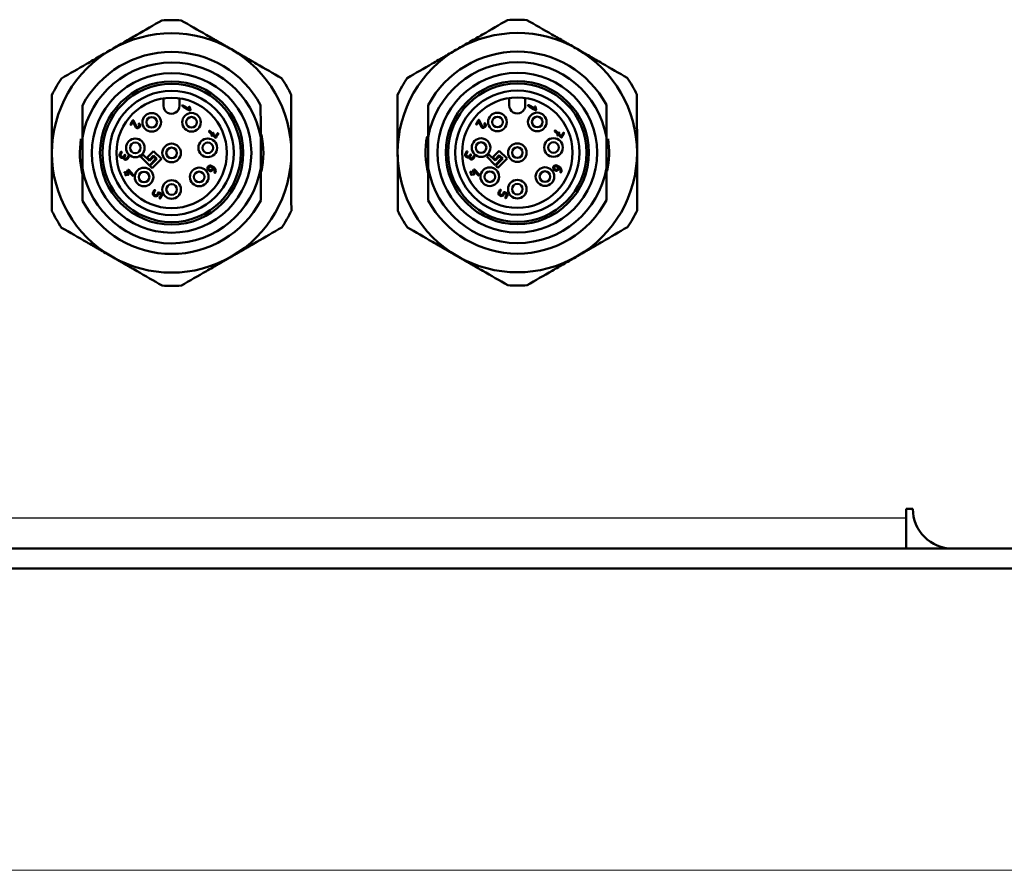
# Model space of a CAD drawing. Header units: millimetres. Extents: x 184 to 991, y 149 to 762.
# Tile 20 of 26: x 272 to 309, y 477 to 509. Entities that reach past the tile are written whole.
import ezdxf

# ---------------------------------------------------------------- set-up
doc = ezdxf.new("R2010")
doc.units = ezdxf.units.MM
doc.layers.add('1', color=7, linetype='Continuous', true_color=0xffffff)

msp = doc.modelspace()

# ---------------------------------------------------------------- linework, layer by layer
at = {"layer": '1', "color": 4, "linetype": 'Continuous', "lineweight": 50}
for p, q in [((277.4679, 506.0769), (277.4677, 506.3551)), ((278.0677, 506.3557), (278.0679, 506.0775)), ((290.4679, 506.0888), (290.4677, 506.367)), ((291.0677, 506.3675), (291.0679, 506.0893)), ((291.1967, 506.1033), (291.434, 505.9689)), ((278.1967, 506.0915), (278.434, 505.9571)), ((278.434, 505.9571), (278.4216, 506.017)), ((278.457, 506.0294), (278.478, 505.9276)), ((291.434, 505.9689), (291.4216, 506.0288)), ((291.457, 506.0412), (291.478, 505.9395)), ((276.4103, 505.2818), (276.3183, 505.4788)), ((276.3377, 505.5281), (276.4447, 505.2989)), ((289.4103, 505.2937), (289.3183, 505.4906)), ((289.3377, 505.5399), (289.4447, 505.3108)), ((279.2877, 504.9997), (279.1805, 505.1019)), ((279.2064, 505.1322), (279.3078, 505.0351)), ((279.334, 505.0104), (279.4251, 504.9226)), ((292.2877, 505.0115), (292.1805, 505.1137)), ((292.2064, 505.144), (292.3078, 505.0469)), ((292.334, 505.0222), (292.4251, 504.9345)), ((274.419, 504.8801), (274.4201, 503.7182)), ((279.4152, 504.8771), (279.3136, 504.9744)), ((281.12, 503.7243), (281.119, 504.8862)), ((287.419, 504.8919), (287.42, 503.73)), ((292.4152, 504.8889), (292.3136, 504.9862)), ((294.12, 503.7361), (294.119, 504.898)), ((276.8502, 504.1319), (277.0904, 504.3725)), ((277.0904, 504.3725), (277.3877, 504.0758)), ((289.6169, 504.1647), (289.7016, 504.2496)), ((289.7016, 504.2496), (289.9352, 504.0165)), ((289.8502, 504.1437), (290.0904, 504.3843)), ((290.0904, 504.3843), (290.3877, 504.0876)), ((276.6169, 504.1529), (276.7016, 504.2378)), ((276.9353, 503.835), (276.6169, 504.1529)), ((276.7016, 504.2378), (276.9352, 504.0047)), ((276.9352, 504.0471), (276.8502, 504.1319)), ((277.0906, 504.2028), (276.9352, 504.0471)), ((276.9352, 504.0047), (277.0906, 504.1604)), ((277.1755, 504.0756), (276.9353, 503.835)), ((276.9566, 503.8138), (277.218, 504.0757)), ((277.3877, 504.0758), (277.0415, 503.729)), ((277.218, 504.0757), (277.0906, 504.2028)), ((277.0906, 504.1604), (277.1755, 504.0756)), ((289.9353, 503.8468), (289.6169, 504.1647)), ((289.9351, 504.0589), (289.8502, 504.1437)), ((290.0906, 504.2146), (289.9351, 504.0589)), ((289.9352, 504.0165), (290.0906, 504.1722)), ((290.1755, 504.0874), (289.9353, 503.8468)), ((289.9566, 503.8256), (290.218, 504.0875)), ((290.3877, 504.0876), (290.0415, 503.7408)), ((290.218, 504.0875), (290.0906, 504.2146)), ((290.0906, 504.1722), (290.1755, 504.0874)), ((276.0685, 503.5579), (276.1276, 503.6623)), ((276.1451, 503.6221), (276.099, 503.5407)), ((276.3026, 503.4491), (276.1451, 503.6221)), ((276.1566, 503.6683), (276.3304, 503.4779)), ((277.0415, 503.729), (276.9566, 503.8138)), ((279.287, 503.6893), (279.3165, 503.7415)), ((289.0685, 503.5697), (289.1276, 503.6741)), ((289.1451, 503.634), (289.0989, 503.5525)), ((289.3026, 503.4609), (289.1451, 503.634)), ((289.1566, 503.6801), (289.3303, 503.4897)), ((290.0415, 503.7408), (289.9566, 503.8256)), ((292.287, 503.7011), (292.3165, 503.7533)), ((277.3793, 502.7255), (277.288, 502.7772)), ((290.3793, 502.7373), (290.288, 502.7891)), ((305.3893, 490.5741), (305.3893, 490.9241)), ((305.6393, 490.9241), (305.3893, 490.9241)), ((305.3893, 489.4241), (305.3893, 490.5741)), ((205.4893, 489.4241), (414.4893, 489.4241)), ((205.4893, 488.6741), (414.4893, 488.6741))]:
    msp.add_line(p, q, dxfattribs=at)
at = {"layer": '1', "color": 87, "linetype": 'Continuous', "lineweight": 25}
msp.add_line((238.0393, 490.5741), (305.3893, 490.5741), dxfattribs=at)
at = {"layer": '1', "color": 251, "linetype": 'Continuous', "lineweight": 18}
msp.add_line((183.6393, 477.3241), (436.3393, 477.3241), dxfattribs=at)
at = {"layer": '1', "color": 4, "linetype": 'Continuous', "lineweight": 50}
for centre, radius in [((277.7695, 504.3022), 3), ((290.7695, 504.314), 3), ((277.7695, 504.3022), 2.6932), ((277.7695, 504.3022), 2.6), ((290.7695, 504.314), 2.6932), ((290.7695, 504.314), 2.6), ((277.7695, 504.3022), 2.3348), ((290.7695, 504.314), 2.3348), ((277.7695, 504.3022), 2.075), ((290.7695, 504.314), 2.075), ((277.0216, 505.4543), 0.35), ((278.519, 505.4558), 0.35), ((290.0216, 505.4661), 0.35), ((291.519, 505.4677), 0.35), ((277.0216, 505.4543), 0.2), ((278.519, 505.4558), 0.2), ((290.0216, 505.4661), 0.2), ((291.519, 505.4677), 0.2), ((276.4056, 504.4927), 0.35), ((276.4056, 504.4927), 0.2), ((277.7695, 504.3022), 0.35), ((279.1292, 504.496), 0.35), ((279.1292, 504.496), 0.2), ((289.4056, 504.5045), 0.35), ((289.4056, 504.5045), 0.2), ((290.7695, 504.314), 0.35), ((292.1292, 504.5078), 0.35), ((292.1292, 504.5078), 0.2), ((277.7695, 504.3022), 0.2), ((290.7695, 504.314), 0.2), ((276.7331, 503.3976), 0.35), ((276.7331, 503.3976), 0.2), ((278.8081, 503.4011), 0.35), ((278.8081, 503.4011), 0.2), ((289.7331, 503.4094), 0.35), ((289.7331, 503.4094), 0.2), ((291.8081, 503.4129), 0.35), ((291.8081, 503.4129), 0.2), ((277.7693, 502.9287), 0.35), ((290.7693, 502.9406), 0.35), ((290.7693, 502.9406), 0.2), ((277.7693, 502.9287), 0.2)]:
    msp.add_circle(centre, radius, dxfattribs=at)
for centre, radius, start, end in [((277.7695, 504.3022), 5, 85.89402, 94.21015), ((290.7695, 504.314), 5, 85.89402, 94.21015), ((277.7695, 504.3022), 4.5, 60.05209, 120.05209), ((290.7695, 504.314), 4.5, 60.05209, 120.05209), ((277.7695, 504.3022), 4.5, 120.05209, 180.05209), ((277.7695, 504.3022), 3.8, 28.21867, 151.88551), ((277.7695, 504.3022), 4.5, 0.05209, 60.05209), ((290.7695, 504.314), 4.5, 120.05209, 180.05209), ((290.7695, 504.314), 3.8, 28.21867, 151.88551), ((290.7695, 504.314), 4.5, 0.05209, 60.05209), ((277.7695, 504.3022), 3.4, 9.89031, 170.21386), ((290.7695, 504.314), 3.4, 9.89031, 170.21386), ((277.7695, 504.3022), 5, 145.89402, 154.21015), ((277.7695, 504.3022), 5, 25.89402, 34.21015), ((290.7695, 504.314), 5, 145.89402, 154.21015), ((290.7695, 504.314), 5, 25.89402, 34.21015), ((277.7679, 506.0772), 0.3, 180.05209, 0.05209), ((290.7679, 506.089), 0.3, 180.05209, 0.05209), ((277.7695, 504.3022), 3.45, 348.25459, 11.63771), ((277.7695, 504.3022), 3.45, 171.23021, 193.19584), ((290.7695, 504.314), 3.45, 169.85209, 193.19584), ((290.7695, 504.314), 3.45, 348.25459, 8.66209), ((277.7695, 504.3022), 4.5, 180.05209, 240.05209), ((277.7695, 504.3022), 4.5, 300.05209, 0.05209), ((290.7695, 504.314), 4.5, 180.05209, 240.05209), ((290.7695, 504.314), 4.5, 300.05209, 0.05209), ((277.7695, 504.3022), 3.4, 189.89031, 350.21386), ((290.7695, 504.314), 3.4, 189.89031, 350.21386), ((277.7695, 504.3022), 3.8, 208.21867, 331.88551), ((290.7695, 504.314), 3.8, 208.21867, 331.88551), ((277.7695, 504.3022), 5, 205.89402, 214.21015), ((277.7695, 504.3022), 5, 325.89402, 334.21015), ((290.7695, 504.314), 5, 205.89402, 214.21015), ((290.7695, 504.314), 5, 325.89402, 334.21015), ((277.7695, 504.3022), 4.5, 240.05209, 300.05209), ((290.7695, 504.314), 4.5, 240.05209, 300.05209), ((277.7695, 504.3022), 5, 265.89402, 274.21015), ((290.7695, 504.314), 5, 265.89402, 274.21015), ((307.1393, 490.9241), 1.5, 180, 270)]:
    msp.add_arc(centre, radius, start, end, dxfattribs=at)
for points, knots in [([(275.516, 508.1973), (275.6738, 508.2886), (275.8314, 508.3798), (276.1464, 508.562), (276.3037, 508.653), (276.7753, 508.9259), (277.0891, 509.1074), (277.4024, 509.2887)], [0, 0, 0, 0, 0.25, 0.25, 0.5, 0.5, 1, 1, 1, 1]), ([(278.1275, 509.2894), (278.4412, 509.1087), (278.7553, 508.9277), (279.2274, 508.6557), (279.3849, 508.565), (279.7002, 508.3833), (279.858, 508.2924), (280.016, 508.2014)], [0, 0, 0, 0, 0.5, 0.5, 0.75, 0.75, 1, 1, 1, 1]), ([(288.516, 508.2091), (288.6738, 508.3004), (288.8314, 508.3916), (289.1464, 508.5738), (289.3037, 508.6649), (289.7753, 508.9377), (290.0891, 509.1192), (290.4024, 509.3005)], [0, 0, 0, 0, 0.25, 0.25, 0.5, 0.5, 1, 1, 1, 1]), ([(291.1275, 509.3012), (291.4412, 509.1205), (291.7553, 508.9395), (292.2274, 508.6675), (292.3849, 508.5768), (292.7002, 508.3951), (292.858, 508.3042), (293.016, 508.2132)], [0, 0, 0, 0, 0.5, 0.5, 0.75, 0.75, 1, 1, 1, 1]), ([(273.6295, 507.1058), (273.9429, 507.2871), (274.2567, 507.4687), (274.7282, 507.7415), (274.8856, 507.8325), (275.2005, 508.0148), (275.3582, 508.106), (275.516, 508.1973)], [0, 0, 0, 0, 0.5, 0.5, 0.75, 0.75, 1, 1, 1, 1]), ([(280.016, 508.2014), (280.1739, 508.1104), (280.3318, 508.0194), (280.6471, 507.8378), (280.8046, 507.747), (281.2766, 507.4751), (281.5907, 507.2941), (281.9044, 507.1134)], [0, 0, 0, 0, 0.25, 0.25, 0.5, 0.5, 1, 1, 1, 1]), ([(286.6295, 507.1177), (286.9429, 507.2989), (287.2567, 507.4805), (287.7282, 507.7533), (287.8856, 507.8444), (288.2005, 508.0266), (288.3582, 508.1178), (288.516, 508.2091)], [0, 0, 0, 0, 0.5, 0.5, 0.75, 0.75, 1, 1, 1, 1]), ([(293.016, 508.2132), (293.1739, 508.1222), (293.3317, 508.0313), (293.6471, 507.8496), (293.8045, 507.7589), (294.2766, 507.4869), (294.5907, 507.3059), (294.9044, 507.1252)], [0, 0, 0, 0, 0.25, 0.25, 0.5, 0.5, 1, 1, 1, 1]), ([(273.2695, 504.2981), (273.2694, 504.4804), (273.2692, 504.6626), (273.2689, 505.0264), (273.2687, 505.2082), (273.2682, 505.753), (273.2679, 506.1156), (273.2675, 506.4776)], [0, 0, 0, 0, 0.25, 0.25, 0.5, 0.5, 1, 1, 1, 1]), ([(282.2675, 506.4858), (282.2679, 506.1237), (282.2682, 505.7612), (282.2687, 505.2164), (282.2689, 505.0346), (282.2692, 504.6707), (282.2694, 504.4886), (282.2695, 504.3063)], [0, 0, 0, 0, 0.5, 0.5, 0.75, 0.75, 1, 1, 1, 1]), ([(286.2695, 504.3099), (286.2694, 504.4922), (286.2692, 504.6744), (286.2689, 505.0383), (286.2687, 505.22), (286.2682, 505.7648), (286.2679, 506.1274), (286.2675, 506.4894)], [0, 0, 0, 0, 0.25, 0.25, 0.5, 0.5, 1, 1, 1, 1]), ([(295.2675, 506.4976), (295.2679, 506.1356), (295.2682, 505.773), (295.2687, 505.2282), (295.2689, 505.0464), (295.2692, 504.6826), (295.2693, 504.5004), (295.2695, 504.3181)], [0, 0, 0, 0, 0.5, 0.5, 0.75, 0.75, 1, 1, 1, 1]), ([(281.1179, 506.099), (281.118, 506.002), (281.1182, 505.8065), (281.1183, 505.607), (281.1186, 505.3045), (281.1188, 505.0984), (281.119, 504.8862)], [0, 0, 0, 0, 0.25, 0.5, 0.5, 1, 1, 1, 1]), ([(287.419, 504.8919), (287.4188, 505.1041), (287.4186, 505.3103), (287.4183, 505.6128), (287.4182, 505.8122), (287.418, 506.0078), (287.4179, 506.1047)], [0, 0, 0, 0, 0.5, 0.5, 0.75, 1, 1, 1, 1]), ([(291.478, 505.9395), (291.4795, 505.9326), (291.4788, 505.9268), (291.4696, 505.9105), (291.4612, 505.9076), (291.3597, 505.965), (291.2683, 506.0168), (291.1668, 506.0743), (291.165, 506.083), (291.1781, 506.1061), (291.1865, 506.1091), (291.1967, 506.1033)], [0, 0, 0, 0, 0.0329897, 0.0329897, 0.1134021, 0.1134021, 0.8391753, 0.8391753, 0.9195876, 0.9195876, 1, 1, 1, 1]), ([(294.1179, 506.1108), (294.118, 506.0138), (294.1182, 505.8183), (294.1183, 505.6189), (294.1186, 505.3163), (294.1188, 505.1102), (294.119, 504.898)], [0, 0, 0, 0, 0.25, 0.5, 0.5, 1, 1, 1, 1]), ([(274.419, 504.8801), (274.4188, 505.0923), (274.4186, 505.2984), (274.4183, 505.6009), (274.4182, 505.8004), (274.418, 505.9959), (274.4179, 506.0929)], [0, 0, 0, 0, 0.5, 0.5, 0.75, 1, 1, 1, 1]), ([(278.478, 505.9276), (278.4795, 505.9208), (278.4788, 505.915), (278.4696, 505.8987), (278.4612, 505.8957), (278.3597, 505.9532), (278.2683, 506.005), (278.1668, 506.0624), (278.165, 506.0712), (278.1781, 506.0943), (278.1865, 506.0972), (278.1967, 506.0915)], [0, 0, 0, 0, 0.0329897, 0.0329897, 0.1134021, 0.1134021, 0.8391753, 0.8391753, 0.9195876, 0.9195876, 1, 1, 1, 1]), ([(278.4216, 506.017), (278.4207, 506.022), (278.4215, 506.0269), (278.4307, 506.0432), (278.4391, 506.0462), (278.4534, 506.038), (278.456, 506.0344), (278.457, 506.0294)], [0, 0, 0, 0, 0.2257833, 0.2257833, 0.7761301, 0.7761301, 1, 1, 1, 1]), ([(291.4216, 506.0288), (291.4207, 506.0338), (291.4215, 506.0387), (291.4307, 506.055), (291.4391, 506.058), (291.4534, 506.0499), (291.456, 506.0462), (291.457, 506.0412)], [0, 0, 0, 0, 0.2257833, 0.2257833, 0.7761301, 0.7761301, 1, 1, 1, 1]), ([(276.3183, 505.4788), (276.2979, 505.4427), (276.2775, 505.4067), (276.2506, 505.3591), (276.2421, 505.3562), (276.2219, 505.3676), (276.2201, 505.3764), (276.2529, 505.4343), (276.2792, 505.4807), (276.312, 505.5387), (276.3205, 505.5417), (276.3336, 505.5342), (276.336, 505.5316), (276.3377, 505.5281)], [0, 0, 0, 0, 0.2987155, 0.2987155, 0.3946433, 0.3946433, 0.4905712, 0.4905712, 0.8753758, 0.8753758, 0.9713036, 0.9713036, 1, 1, 1, 1]), ([(276.4447, 505.2989), (276.4495, 505.2885), (276.4563, 505.2809), (276.4776, 505.2688), (276.4912, 505.2679), (276.5206, 505.2782), (276.532, 505.2879), (276.5513, 505.322), (276.5488, 505.3474), (276.5328, 505.3786)], [0, 0, 0, 0, 0.1692047, 0.1692047, 0.4162437, 0.4162437, 0.6632826, 0.6632826, 1, 1, 1, 1]), ([(276.5643, 505.4015), (276.5885, 505.3592), (276.5906, 505.3204), (276.557, 505.2609), (276.5379, 505.2447), (276.5135, 505.2361)], [0, 0, 0, 0, 0.59401, 0.59401, 1, 1, 1, 1]), ([(276.5328, 505.3786), (276.5296, 505.3846), (276.53, 505.391), (276.5405, 505.4094), (276.5488, 505.4124), (276.5612, 505.4053), (276.563, 505.4036), (276.5643, 505.4015)], [0, 0, 0, 0, 0.3258103, 0.3258103, 0.8782713, 0.8782713, 1, 1, 1, 1]), ([(289.3183, 505.4906), (289.2979, 505.4545), (289.2775, 505.4185), (289.2505, 505.3709), (289.2421, 505.368), (289.2219, 505.3795), (289.2201, 505.3882), (289.2529, 505.4462), (289.2792, 505.4926), (289.312, 505.5505), (289.3204, 505.5535), (289.3336, 505.546), (289.336, 505.5434), (289.3377, 505.5399)], [0, 0, 0, 0, 0.2987155, 0.2987155, 0.3946433, 0.3946433, 0.4905712, 0.4905712, 0.8753758, 0.8753758, 0.9713036, 0.9713036, 1, 1, 1, 1]), ([(289.4447, 505.3108), (289.4495, 505.3003), (289.4563, 505.2927), (289.4775, 505.2806), (289.4912, 505.2797), (289.5205, 505.29), (289.532, 505.2997), (289.5513, 505.3338), (289.5488, 505.3593), (289.5327, 505.3904)], [0, 0, 0, 0, 0.1692047, 0.1692047, 0.4162437, 0.4162437, 0.6632826, 0.6632826, 1, 1, 1, 1]), ([(289.5643, 505.4133), (289.5885, 505.371), (289.5906, 505.3322), (289.557, 505.2728), (289.5379, 505.2565), (289.5135, 505.2479)], [0, 0, 0, 0, 0.59401, 0.59401, 1, 1, 1, 1]), ([(289.5327, 505.3904), (289.5296, 505.3964), (289.53, 505.4028), (289.5405, 505.4212), (289.5488, 505.4242), (289.5612, 505.4171), (289.563, 505.4155), (289.5643, 505.4133)], [0, 0, 0, 0, 0.3258103, 0.3258103, 0.8782713, 0.8782713, 1, 1, 1, 1]), ([(276.5135, 505.2361), (276.489, 505.2276), (276.4662, 505.2293), (276.4308, 505.2494), (276.4191, 505.2629), (276.4103, 505.2818)], [0, 0, 0, 0, 0.5926829, 0.5926829, 1, 1, 1, 1]), ([(279.1805, 505.1019), (279.1737, 505.1086), (279.1728, 505.1164), (279.1845, 505.1371), (279.193, 505.1401), (279.2047, 505.1335), (279.2058, 505.1328), (279.2064, 505.1322)], [0, 0, 0, 0, 0.3959391, 0.3959391, 0.9194585, 0.9194585, 1, 1, 1, 1]), ([(279.3136, 504.9744), (279.3111, 504.97), (279.3086, 504.9656), (279.2996, 504.9496), (279.2912, 504.9466), (279.2709, 504.9581), (279.2691, 504.9668), (279.2797, 504.9856), (279.2837, 504.9926), (279.2877, 504.9997)], [0, 0, 0, 0, 0.1278399, 0.1278399, 0.4627039, 0.4627039, 0.797568, 0.797568, 1, 1, 1, 1]), ([(279.3078, 505.0351), (279.3102, 505.0394), (279.3127, 505.0437), (279.3217, 505.0596), (279.3301, 505.0625), (279.3503, 505.0511), (279.3522, 505.0424), (279.3417, 505.024), (279.3379, 505.0172), (279.334, 505.0104)], [0, 0, 0, 0, 0.1259615, 0.1259615, 0.4634615, 0.4634615, 0.8009615, 0.8009615, 1, 1, 1, 1]), ([(279.4251, 504.9226), (279.4473, 504.9618), (279.4694, 505.0009), (279.4981, 505.0516), (279.5065, 505.0545), (279.5268, 505.0431), (279.5286, 505.0343), (279.4957, 504.9764), (279.4695, 504.93), (279.4367, 504.8721), (279.4285, 504.8691), (279.4185, 504.8745)], [0, 0, 0, 0, 0.3256516, 0.3256516, 0.4219479, 0.4219479, 0.5182442, 0.5182442, 0.9045267, 0.9045267, 1, 1, 1, 1]), ([(289.5135, 505.2479), (289.489, 505.2394), (289.4662, 505.2411), (289.4308, 505.2612), (289.4191, 505.2747), (289.4103, 505.2937)], [0, 0, 0, 0, 0.5926829, 0.5926829, 1, 1, 1, 1]), ([(292.1805, 505.1137), (292.1737, 505.1205), (292.1728, 505.1283), (292.1845, 505.1489), (292.193, 505.152), (292.2047, 505.1453), (292.2058, 505.1446), (292.2064, 505.144)], [0, 0, 0, 0, 0.3959391, 0.3959391, 0.9194585, 0.9194585, 1, 1, 1, 1]), ([(292.3136, 504.9862), (292.3111, 504.9818), (292.3086, 504.9774), (292.2996, 504.9614), (292.2912, 504.9585), (292.2709, 504.9699), (292.2691, 504.9787), (292.2797, 504.9974), (292.2837, 505.0044), (292.2877, 505.0115)], [0, 0, 0, 0, 0.1278399, 0.1278399, 0.4627039, 0.4627039, 0.797568, 0.797568, 1, 1, 1, 1]), ([(292.3078, 505.0469), (292.3102, 505.0512), (292.3127, 505.0555), (292.3216, 505.0714), (292.3301, 505.0743), (292.3503, 505.0629), (292.3522, 505.0543), (292.3417, 505.0359), (292.3379, 505.029), (292.334, 505.0222)], [0, 0, 0, 0, 0.1259615, 0.1259615, 0.4634615, 0.4634615, 0.8009615, 0.8009615, 1, 1, 1, 1]), ([(292.4251, 504.9345), (292.4473, 504.9736), (292.4694, 505.0127), (292.4981, 505.0634), (292.5065, 505.0663), (292.5268, 505.0549), (292.5286, 505.0462), (292.4957, 504.9882), (292.4695, 504.9418), (292.4367, 504.8839), (292.4285, 504.881), (292.4185, 504.8863)], [0, 0, 0, 0, 0.3256516, 0.3256516, 0.4219479, 0.4219479, 0.5182442, 0.5182442, 0.9045267, 0.9045267, 1, 1, 1, 1]), ([(273.2715, 502.1187), (273.2712, 502.4807), (273.2708, 502.8432), (273.2704, 503.388), (273.2702, 503.5698), (273.2699, 503.9337), (273.2697, 504.1158), (273.2695, 504.2981)], [0, 0, 0, 0, 0.5, 0.5, 0.75, 0.75, 1, 1, 1, 1]), ([(275.9621, 504.1242), (275.9335, 504.1097), (275.9066, 504.1097), (275.8713, 504.1297), (275.8611, 504.1354), (275.8299, 504.1531), (275.8168, 504.1718), (275.8064, 504.2227), (275.8106, 504.2474), (275.8373, 504.2945), (275.8504, 504.3177), (275.8701, 504.3525), (275.8785, 504.3554), (275.8988, 504.3439), (275.9006, 504.3352), (275.8809, 504.3005), (275.8677, 504.2772), (275.8463, 504.2394), (275.8438, 504.2246), (275.8468, 504.2095)], [0, 0, 0, 0, 0.166446, 0.166446, 0.2335583, 0.2335583, 0.3731213, 0.3731213, 0.5118755, 0.5118755, 0.6464251, 0.6464251, 0.7135088, 0.7135088, 0.7805925, 0.7805925, 0.915142, 0.915142, 1, 1, 1, 1]), ([(282.2695, 504.3063), (282.2697, 504.124), (282.2699, 503.9419), (282.2702, 503.578), (282.2703, 503.3962), (282.2708, 502.8514), (282.2712, 502.4889), (282.2715, 502.1269)], [0, 0, 0, 0, 0.25, 0.25, 0.5, 0.5, 1, 1, 1, 1]), ([(286.2715, 502.1305), (286.2712, 502.4925), (286.2708, 502.855), (286.2703, 503.3998), (286.2702, 503.5816), (286.2699, 503.9455), (286.2697, 504.1276), (286.2695, 504.3099)], [0, 0, 0, 0, 0.5, 0.5, 0.75, 0.75, 1, 1, 1, 1]), ([(288.9621, 504.136), (288.9335, 504.1215), (288.9066, 504.1215), (288.8713, 504.1415), (288.8611, 504.1472), (288.8299, 504.1649), (288.8168, 504.1836), (288.8064, 504.2345), (288.8106, 504.2592), (288.8373, 504.3063), (288.8504, 504.3295), (288.8701, 504.3643), (288.8785, 504.3672), (288.8988, 504.3558), (288.9006, 504.347), (288.8809, 504.3123), (288.8677, 504.2891), (288.8463, 504.2512), (288.8438, 504.2365), (288.8468, 504.2213)], [0, 0, 0, 0, 0.166446, 0.166446, 0.2335583, 0.2335583, 0.3731213, 0.3731213, 0.5118755, 0.5118755, 0.6464251, 0.6464251, 0.7135088, 0.7135088, 0.7805925, 0.7805925, 0.915142, 0.915142, 1, 1, 1, 1]), ([(295.2695, 504.3181), (295.2697, 504.1358), (295.2698, 503.9537), (295.2702, 503.5898), (295.2703, 503.408), (295.2708, 502.8632), (295.2712, 502.5007), (295.2715, 502.1387)], [0, 0, 0, 0, 0.25, 0.25, 0.5, 0.5, 1, 1, 1, 1]), ([(275.8468, 504.2095), (275.8499, 504.1944), (275.8579, 504.1832), (275.8809, 504.1702), (275.891, 504.1645), (275.9138, 504.1516), (275.9274, 504.1506), (275.9421, 504.1558)], [0, 0, 0, 0, 0.3598055, 0.3598055, 0.6450567, 0.6450567, 1, 1, 1, 1]), ([(275.9421, 504.1558), (275.9568, 504.1609), (275.9682, 504.1706), (275.983, 504.1967), (275.9895, 504.2083), (276.0027, 504.2314), (276.0111, 504.2344), (276.0313, 504.2229), (276.0331, 504.2142), (276.02, 504.191), (276.0134, 504.1794), (275.9986, 504.1532), (275.996, 504.1384), (275.9991, 504.1232)], [0, 0, 0, 0, 0.1914336, 0.1914336, 0.3452797, 0.3452797, 0.4986888, 0.4986888, 0.6520979, 0.6520979, 0.8059441, 0.8059441, 1, 1, 1, 1]), ([(275.9991, 504.1232), (276.0022, 504.1081), (276.0102, 504.097), (276.0356, 504.0826), (276.0492, 504.0816), (276.0786, 504.0919), (276.0901, 504.1016), (276.1114, 504.1393), (276.1245, 504.1625), (276.1442, 504.1972), (276.1526, 504.2002), (276.1729, 504.1887), (276.1747, 504.18), (276.155, 504.1452), (276.1418, 504.122), (276.115, 504.0747), (276.096, 504.0584), (276.0469, 504.0414), (276.0242, 504.0431), (275.978, 504.0692), (275.9643, 504.0923), (275.9621, 504.1242)], [0, 0, 0, 0, 0.0769781, 0.0769781, 0.152916, 0.152916, 0.2288539, 0.2288539, 0.3509093, 0.3509093, 0.4117636, 0.4117636, 0.4726179, 0.4726179, 0.5946733, 0.5946733, 0.7215832, 0.7215832, 0.8477571, 0.8477571, 1, 1, 1, 1]), ([(288.8468, 504.2213), (288.8499, 504.2062), (288.8579, 504.195), (288.8808, 504.182), (288.891, 504.1763), (288.9138, 504.1634), (288.9274, 504.1624), (288.9421, 504.1676)], [0, 0, 0, 0, 0.3598055, 0.3598055, 0.6450567, 0.6450567, 1, 1, 1, 1]), ([(288.9421, 504.1676), (288.9568, 504.1727), (288.9682, 504.1824), (288.983, 504.2085), (288.9895, 504.2201), (289.0027, 504.2432), (289.0111, 504.2462), (289.0313, 504.2347), (289.0331, 504.226), (289.02, 504.2028), (289.0134, 504.1912), (288.9986, 504.165), (288.996, 504.1502), (288.9991, 504.135)], [0, 0, 0, 0, 0.1914336, 0.1914336, 0.3452797, 0.3452797, 0.4986888, 0.4986888, 0.6520979, 0.6520979, 0.8059441, 0.8059441, 1, 1, 1, 1]), ([(288.9991, 504.135), (289.0022, 504.12), (289.0102, 504.1088), (289.0356, 504.0944), (289.0492, 504.0935), (289.0786, 504.1037), (289.09, 504.1134), (289.1114, 504.1511), (289.1245, 504.1743), (289.1442, 504.2091), (289.1526, 504.212), (289.1728, 504.2005), (289.1747, 504.1918), (289.155, 504.157), (289.1418, 504.1338), (289.115, 504.0865), (289.096, 504.0703), (289.0469, 504.0532), (289.0242, 504.0549), (288.978, 504.081), (288.9643, 504.1041), (288.9621, 504.136)], [0, 0, 0, 0, 0.0769781, 0.0769781, 0.152916, 0.152916, 0.2288539, 0.2288539, 0.3509093, 0.3509093, 0.4117636, 0.4117636, 0.4726179, 0.4726179, 0.5946733, 0.5946733, 0.7215832, 0.7215832, 0.8477571, 0.8477571, 1, 1, 1, 1]), ([(274.4212, 502.5054), (274.4211, 502.6024), (274.4209, 502.798), (274.4207, 502.9974), (274.4204, 503.2999), (274.4202, 503.5061), (274.4201, 503.7182)], [0, 0, 0, 0, 0.25, 0.5, 0.5, 1, 1, 1, 1]), ([(276.0488, 503.5231), (276.0336, 503.5317), (276.0183, 503.5403), (275.993, 503.5547), (275.9912, 503.5634), (276.0043, 503.5866), (276.0127, 503.5895), (276.038, 503.5751), (276.0533, 503.5665), (276.0685, 503.5579)], [0, 0, 0, 0, 0.3003413, 0.3003413, 0.5, 0.5, 0.6996587, 0.6996587, 1, 1, 1, 1]), ([(276.0792, 503.5058), (276.0727, 503.4942), (276.0661, 503.4826), (276.053, 503.4595), (276.0446, 503.4565), (276.0243, 503.468), (276.0225, 503.4767), (276.0356, 503.4999), (276.0422, 503.5115), (276.0488, 503.5231)], [0, 0, 0, 0, 0.2503556, 0.2503556, 0.5, 0.5, 0.7496444, 0.7496444, 1, 1, 1, 1]), ([(276.099, 503.5407), (276.1142, 503.532), (276.1294, 503.5234), (276.1548, 503.5091), (276.1566, 503.5003), (276.1435, 503.4772), (276.135, 503.4742), (276.1097, 503.4886), (276.0945, 503.4972), (276.0792, 503.5058)], [0, 0, 0, 0, 0.3003413, 0.3003413, 0.5, 0.5, 0.6996587, 0.6996587, 1, 1, 1, 1]), ([(276.1276, 503.6623), (276.1342, 503.6739), (276.1426, 503.6768), (276.1544, 503.6702), (276.1556, 503.6692), (276.1566, 503.6683)], [0, 0, 0, 0, 0.8602941, 0.8602941, 1, 1, 1, 1]), ([(279.122, 503.7014), (279.1168, 503.7268), (279.121, 503.7514), (279.1484, 503.7998), (279.1674, 503.8162), (279.1917, 503.8247)], [0, 0, 0, 0, 0.4989775, 0.4989775, 1, 1, 1, 1]), ([(279.3463, 503.723), (279.3367, 503.706), (279.327, 503.689), (279.3035, 503.6474), (279.2844, 503.6309), (279.2359, 503.6143), (279.2132, 503.6162), (279.1819, 503.6339), (279.1717, 503.6397), (279.1404, 503.6574), (279.1272, 503.6761), (279.122, 503.7014)], [0, 0, 0, 0, 0.1653956, 0.1653956, 0.4052995, 0.4052995, 0.6452034, 0.6452034, 0.7600961, 0.7600961, 1, 1, 1, 1]), ([(279.1994, 503.7879), (279.1848, 503.7827), (279.1734, 503.7729), (279.1569, 503.7437), (279.1543, 503.7289), (279.1608, 503.6985), (279.1686, 503.6874), (279.1914, 503.6745), (279.2016, 503.6687), (279.2244, 503.6558), (279.2382, 503.6548), (279.2528, 503.6599)], [0, 0, 0, 0, 0.2090593, 0.2090593, 0.4181187, 0.4181187, 0.6251569, 0.6251569, 0.7915437, 0.7915437, 1, 1, 1, 1]), ([(279.1917, 503.8247), (279.2159, 503.8334), (279.2386, 503.8316), (279.2903, 503.8024), (279.3209, 503.785), (279.3859, 503.7482), (279.4087, 503.718), (279.4199, 503.6771)], [0, 0, 0, 0, 0.2450619, 0.2450619, 0.6002678, 0.6002678, 1, 1, 1, 1]), ([(279.3165, 503.7415), (279.2912, 503.7559), (279.2658, 503.7703), (279.2276, 503.7919), (279.2139, 503.793), (279.1994, 503.7879)], [0, 0, 0, 0, 0.6646526, 0.6646526, 1, 1, 1, 1]), ([(279.3862, 503.5756), (279.3951, 503.6047), (279.3945, 503.635), (279.3757, 503.6913), (279.3631, 503.7102), (279.3463, 503.723)], [0, 0, 0, 0, 0.5573738, 0.5573738, 1, 1, 1, 1]), ([(279.425, 503.586), (279.4235, 503.5779), (279.4216, 503.5719), (279.413, 503.5567), (279.4046, 503.5538), (279.3869, 503.5637), (279.3841, 503.5691), (279.3862, 503.5756)], [0, 0, 0, 0, 0.153527, 0.153527, 0.6390041, 0.6390041, 1, 1, 1, 1]), ([(281.12, 503.7243), (281.1202, 503.5121), (281.1204, 503.306), (281.1207, 503.0035), (281.1209, 502.8041), (281.1211, 502.6085), (281.1212, 502.5115)], [0, 0, 0, 0, 0.5, 0.5, 0.75, 1, 1, 1, 1]), ([(287.4211, 502.5172), (287.4211, 502.6142), (287.4209, 502.8098), (287.4207, 503.0092), (287.4204, 503.3117), (287.4202, 503.5179), (287.42, 503.73)], [0, 0, 0, 0, 0.25, 0.5, 0.5, 1, 1, 1, 1]), ([(289.0488, 503.5349), (289.0336, 503.5435), (289.0183, 503.5522), (288.993, 503.5665), (288.9912, 503.5752), (289.0043, 503.5984), (289.0127, 503.6013), (289.038, 503.587), (289.0533, 503.5783), (289.0685, 503.5697)], [0, 0, 0, 0, 0.3003413, 0.3003413, 0.5, 0.5, 0.6996587, 0.6996587, 1, 1, 1, 1]), ([(289.0792, 503.5177), (289.0727, 503.5061), (289.0661, 503.4945), (289.053, 503.4713), (289.0446, 503.4683), (289.0243, 503.4798), (289.0225, 503.4885), (289.0356, 503.5117), (289.0422, 503.5233), (289.0488, 503.5349)], [0, 0, 0, 0, 0.2503556, 0.2503556, 0.5, 0.5, 0.7496444, 0.7496444, 1, 1, 1, 1]), ([(289.0989, 503.5525), (289.1142, 503.5438), (289.1294, 503.5352), (289.1548, 503.5209), (289.1566, 503.5121), (289.1434, 503.489), (289.135, 503.4861), (289.1097, 503.5004), (289.0945, 503.509), (289.0792, 503.5177)], [0, 0, 0, 0, 0.3003413, 0.3003413, 0.5, 0.5, 0.6996587, 0.6996587, 1, 1, 1, 1]), ([(289.1276, 503.6741), (289.1342, 503.6857), (289.1426, 503.6886), (289.1544, 503.682), (289.1556, 503.681), (289.1566, 503.6801)], [0, 0, 0, 0, 0.8602941, 0.8602941, 1, 1, 1, 1]), ([(292.122, 503.7132), (292.1168, 503.7386), (292.121, 503.7632), (292.1484, 503.8116), (292.1674, 503.828), (292.1917, 503.8366)], [0, 0, 0, 0, 0.4989775, 0.4989775, 1, 1, 1, 1]), ([(292.3463, 503.7348), (292.3366, 503.7178), (292.327, 503.7009), (292.3035, 503.6593), (292.2844, 503.6428), (292.2359, 503.6261), (292.2132, 503.628), (292.1819, 503.6457), (292.1717, 503.6515), (292.1404, 503.6692), (292.1272, 503.6879), (292.122, 503.7132)], [0, 0, 0, 0, 0.1653956, 0.1653956, 0.4052995, 0.4052995, 0.6452034, 0.6452034, 0.7600961, 0.7600961, 1, 1, 1, 1]), ([(292.1994, 503.7997), (292.1848, 503.7945), (292.1734, 503.7847), (292.1569, 503.7555), (292.1543, 503.7407), (292.1608, 503.7103), (292.1686, 503.6992), (292.1914, 503.6863), (292.2016, 503.6805), (292.2244, 503.6676), (292.2382, 503.6666), (292.2528, 503.6717)], [0, 0, 0, 0, 0.2090593, 0.2090593, 0.4181187, 0.4181187, 0.6251569, 0.6251569, 0.7915437, 0.7915437, 1, 1, 1, 1]), ([(292.1917, 503.8366), (292.2159, 503.8452), (292.2386, 503.8435), (292.2903, 503.8142), (292.3209, 503.7968), (292.3859, 503.76), (292.4087, 503.7299), (292.4199, 503.6889)], [0, 0, 0, 0, 0.2450619, 0.2450619, 0.6002678, 0.6002678, 1, 1, 1, 1]), ([(292.3165, 503.7533), (292.2912, 503.7677), (292.2658, 503.7821), (292.2276, 503.8037), (292.2139, 503.8048), (292.1994, 503.7997)], [0, 0, 0, 0, 0.6646526, 0.6646526, 1, 1, 1, 1]), ([(292.3862, 503.5875), (292.3951, 503.6165), (292.3945, 503.6468), (292.3757, 503.7031), (292.3631, 503.722), (292.3463, 503.7348)], [0, 0, 0, 0, 0.5573738, 0.5573738, 1, 1, 1, 1]), ([(292.425, 503.5979), (292.4235, 503.5897), (292.4216, 503.5837), (292.413, 503.5685), (292.4046, 503.5656), (292.3869, 503.5756), (292.3841, 503.5809), (292.3862, 503.5875)], [0, 0, 0, 0, 0.153527, 0.153527, 0.6390041, 0.6390041, 1, 1, 1, 1]), ([(294.12, 503.7361), (294.1202, 503.524), (294.1204, 503.3178), (294.1207, 503.0153), (294.1209, 502.8159), (294.1211, 502.6203), (294.1211, 502.5233)], [0, 0, 0, 0, 0.5, 0.5, 0.75, 1, 1, 1, 1]), ([(276.3304, 503.4779), (276.3363, 503.4713), (276.3368, 503.4635), (276.3253, 503.4432), (276.3169, 503.4402), (276.3053, 503.4468), (276.3039, 503.4478), (276.3026, 503.4491)], [0, 0, 0, 0, 0.4011459, 0.4011459, 0.928495, 0.928495, 1, 1, 1, 1]), ([(289.3303, 503.4897), (289.3363, 503.4831), (289.3368, 503.4753), (289.3253, 503.455), (289.3169, 503.452), (289.3053, 503.4586), (289.3039, 503.4596), (289.3026, 503.4609)], [0, 0, 0, 0, 0.4011459, 0.4011459, 0.928495, 0.928495, 1, 1, 1, 1]), ([(277.288, 502.7772), (277.2781, 502.7598), (277.2683, 502.7424), (277.2447, 502.7009), (277.2257, 502.6847), (277.1766, 502.6676), (277.1539, 502.6693), (277.1228, 502.6869), (277.1127, 502.6926), (277.0814, 502.7103), (277.0683, 502.729), (277.058, 502.7799), (277.0621, 502.8046), (277.0888, 502.8517), (277.1019, 502.8749), (277.1216, 502.9097), (277.13, 502.9126), (277.1503, 502.9012), (277.1521, 502.8925), (277.1324, 502.8577), (277.1193, 502.8345), (277.0978, 502.7966), (277.0953, 502.7819), (277.0984, 502.7667)], [0, 0, 0, 0, 0.0828851, 0.0828851, 0.1977939, 0.1977939, 0.3120364, 0.3120364, 0.3674267, 0.3674267, 0.4826133, 0.4826133, 0.5971324, 0.5971324, 0.7081813, 0.7081813, 0.763548, 0.763548, 0.8189147, 0.8189147, 0.9299635, 0.9299635, 1, 1, 1, 1]), ([(277.0984, 502.7667), (277.1015, 502.7516), (277.1094, 502.7404), (277.1324, 502.7274), (277.1425, 502.7217), (277.1653, 502.7088), (277.179, 502.7079), (277.2083, 502.7181), (277.2198, 502.7278), (277.2411, 502.7655), (277.2542, 502.7887), (277.2674, 502.8119)], [0, 0, 0, 0, 0.1868687, 0.1868687, 0.3350168, 0.3350168, 0.5193603, 0.5193603, 0.7037037, 0.7037037, 1, 1, 1, 1]), ([(277.2674, 502.8119), (277.2739, 502.8235), (277.2823, 502.8264), (277.3331, 502.7977), (277.3737, 502.7747), (277.4244, 502.746), (277.4262, 502.7372), (277.3966, 502.6851), (277.3736, 502.6444), (277.3441, 502.5923), (277.3357, 502.5893), (277.3154, 502.6008), (277.3136, 502.6095), (277.3399, 502.6559), (277.3596, 502.6907), (277.3793, 502.7255)], [0, 0, 0, 0, 0.0688235, 0.0688235, 0.344902, 0.344902, 0.4137255, 0.4137255, 0.6552941, 0.6552941, 0.7241176, 0.7241176, 0.7929412, 0.7929412, 1, 1, 1, 1]), ([(290.288, 502.7891), (290.2781, 502.7717), (290.2682, 502.7543), (290.2447, 502.7127), (290.2257, 502.6965), (290.1766, 502.6795), (290.1539, 502.6811), (290.1228, 502.6987), (290.1127, 502.7045), (290.0814, 502.7222), (290.0683, 502.7408), (290.058, 502.7917), (290.0621, 502.8164), (290.0888, 502.8635), (290.1019, 502.8867), (290.1216, 502.9215), (290.13, 502.9245), (290.1503, 502.913), (290.1521, 502.9043), (290.1324, 502.8695), (290.1193, 502.8463), (290.0978, 502.8085), (290.0953, 502.7937), (290.0984, 502.7785)], [0, 0, 0, 0, 0.0828851, 0.0828851, 0.1977939, 0.1977939, 0.3120364, 0.3120364, 0.3674267, 0.3674267, 0.4826133, 0.4826133, 0.5971324, 0.5971324, 0.7081813, 0.7081813, 0.763548, 0.763548, 0.8189147, 0.8189147, 0.9299635, 0.9299635, 1, 1, 1, 1]), ([(290.0984, 502.7785), (290.1015, 502.7634), (290.1094, 502.7523), (290.1324, 502.7393), (290.1425, 502.7335), (290.1653, 502.7206), (290.179, 502.7197), (290.2083, 502.7299), (290.2198, 502.7397), (290.2411, 502.7773), (290.2542, 502.8005), (290.2674, 502.8237)], [0, 0, 0, 0, 0.1868687, 0.1868687, 0.3350168, 0.3350168, 0.5193603, 0.5193603, 0.7037037, 0.7037037, 1, 1, 1, 1]), ([(290.2674, 502.8237), (290.2739, 502.8353), (290.2823, 502.8382), (290.3331, 502.8095), (290.3737, 502.7865), (290.4244, 502.7578), (290.4262, 502.749), (290.3966, 502.6969), (290.3736, 502.6563), (290.3441, 502.6041), (290.3357, 502.6011), (290.3154, 502.6126), (290.3136, 502.6213), (290.3399, 502.6677), (290.3596, 502.7025), (290.3793, 502.7373)], [0, 0, 0, 0, 0.0688235, 0.0688235, 0.344902, 0.344902, 0.4137255, 0.4137255, 0.6552941, 0.6552941, 0.7241176, 0.7241176, 0.7929412, 0.7929412, 1, 1, 1, 1]), ([(275.5231, 500.4031), (275.3651, 500.4941), (275.2073, 500.585), (274.892, 500.7666), (274.7345, 500.8574), (274.2624, 501.1294), (273.9483, 501.3103), (273.6346, 501.4911)], [0, 0, 0, 0, 0.25, 0.25, 0.5, 0.5, 1, 1, 1, 1]), ([(281.9095, 501.4986), (281.5962, 501.3173), (281.2824, 501.1357), (280.8108, 500.8629), (280.6535, 500.7719), (280.3385, 500.5896), (280.1809, 500.4984), (280.0231, 500.4071)], [0, 0, 0, 0, 0.5, 0.5, 0.75, 0.75, 1, 1, 1, 1]), ([(288.5231, 500.4149), (288.3651, 500.5059), (288.2073, 500.5968), (287.892, 500.7785), (287.7345, 500.8692), (287.2624, 501.1412), (286.9483, 501.3222), (286.6346, 501.5029)], [0, 0, 0, 0, 0.25, 0.25, 0.5, 0.5, 1, 1, 1, 1]), ([(294.9095, 501.5104), (294.5962, 501.3291), (294.2824, 501.1476), (293.8108, 500.8747), (293.6535, 500.7837), (293.3385, 500.6015), (293.1809, 500.5103), (293.0231, 500.419)], [0, 0, 0, 0, 0.5, 0.5, 0.75, 0.75, 1, 1, 1, 1]), ([(277.4115, 499.315), (277.0978, 499.4958), (276.7837, 499.6768), (276.3116, 499.9487), (276.1541, 500.0395), (275.8388, 500.2211), (275.681, 500.312), (275.5231, 500.4031)], [0, 0, 0, 0, 0.5, 0.5, 0.75, 0.75, 1, 1, 1, 1]), ([(280.0231, 500.4071), (279.8653, 500.3158), (279.7076, 500.2246), (279.3927, 500.0424), (279.2353, 499.9514), (278.7637, 499.6786), (278.4499, 499.497), (278.1366, 499.3157)], [0, 0, 0, 0, 0.25, 0.25, 0.5, 0.5, 1, 1, 1, 1]), ([(290.4115, 499.3269), (290.0978, 499.5076), (289.7837, 499.6886), (289.3116, 499.9605), (289.1541, 500.0513), (288.8388, 500.2329), (288.681, 500.3239), (288.5231, 500.4149)], [0, 0, 0, 0, 0.5, 0.5, 0.75, 0.75, 1, 1, 1, 1]), ([(293.0231, 500.419), (292.8653, 500.3277), (292.7076, 500.2365), (292.3926, 500.0542), (292.2353, 499.9632), (291.7637, 499.6904), (291.4499, 499.5088), (291.1366, 499.3275)], [0, 0, 0, 0, 0.25, 0.25, 0.5, 0.5, 1, 1, 1, 1])]:
    msp.add_open_spline(points, degree=3, knots=knots, dxfattribs=at)
for points in [[(279.4185, 504.8745), (279.4177, 504.875), (279.4165, 504.8759), (279.4152, 504.8771)], [(292.4185, 504.8863), (292.4177, 504.8868), (292.4165, 504.8878), (292.4152, 504.8889)], [(279.2528, 503.6599), (279.2674, 503.6651), (279.2788, 503.6749), (279.287, 503.6893)], [(279.4199, 503.6771), (279.4285, 503.6452), (279.4302, 503.615), (279.425, 503.586)], [(292.2528, 503.6717), (292.2674, 503.6769), (292.2788, 503.6867), (292.287, 503.7011)], [(292.4199, 503.6889), (292.4285, 503.657), (292.4302, 503.6268), (292.425, 503.5979)]]:
    msp.add_open_spline(points, degree=3, dxfattribs=at)

doc.saveas('drawing.dxf')
